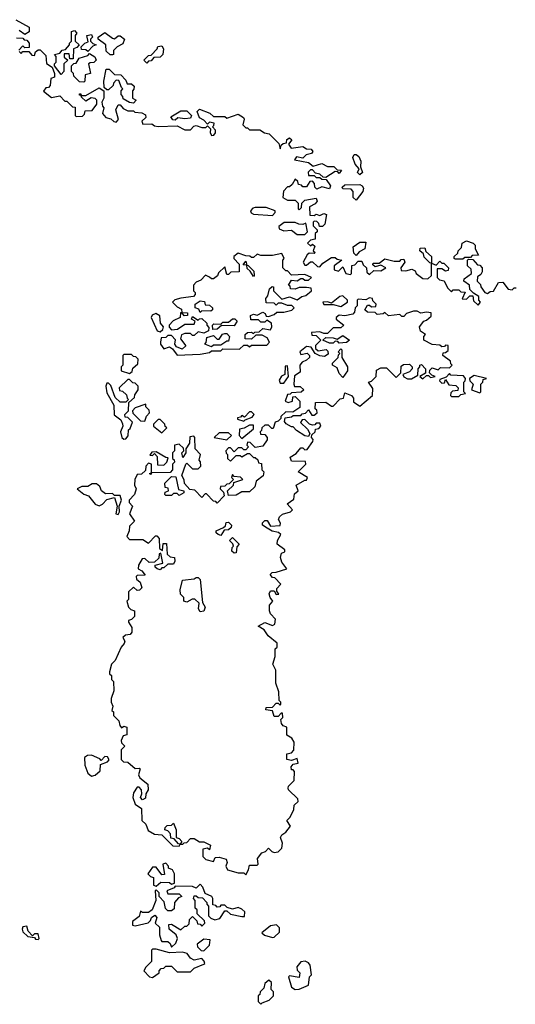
# Model space of a CAD drawing. Extents: x 2604950 to 2749250, y 940531 to 1028284.
# Tile 141 of 220: x 2664308 to 2666911, y 989350 to 994518. Entities that reach past the tile are written whole.
import ezdxf

# ---------------------------------------------------------------- set-up
doc = ezdxf.new("R2010")
doc.units = 0

msp = doc.modelspace()

# ---------------------------------------------------------------- linework, layer by layer
at = {"layer": '0CON05XD'}
for points in [[(2664287.5, 994517.5), (2664358.3, 994478.3), (2664357, 994453), (2664335, 994440), (2664305, 994460)], [(2664525, 994230), (2664490, 994275), (2664490, 994285), (2664500, 994295), (2664500, 994325), (2664490, 994335), (2664518.3, 994341.7), (2664531.7, 994358.3), (2664548.3, 994361.7), (2664570, 994385), (2664570, 994395), (2664580, 994405), (2664580, 994455), (2664595, 994460), (2664607.5, 994447.5), (2664600, 994435), (2664600, 994405), (2664620, 994385), (2664608.3, 994371.7), (2664590, 994365), (2664588.3, 994311.7), (2664571.7, 994311.7), (2664568.3, 994338.3), (2664541.7, 994338.3), (2664541.7, 994321.7), (2664560, 994305), (2664540, 994285), (2664540, 994245), (2664525, 994230)], [(2664665, 994350), (2664655, 994360), (2664631.7, 994361.7), (2664630, 994375), (2664650, 994395), (2664668.3, 994401.7), (2664660, 994435), (2664685, 994440), (2664690, 994425), (2664680, 994415), (2664680, 994405), (2664691.7, 994391.7), (2664710, 994385), (2664691.7, 994378.3), (2664665, 994350)], [(2664795, 994332.5), (2664783, 994333), (2664761.7, 994351.7), (2664760, 994385), (2664720, 994415), (2664720, 994425), (2664755, 994450), (2664795, 994420), (2664805, 994417.5), (2664825, 994432.5), (2664835, 994432.5), (2664857.5, 994415), (2664849.3, 994390.7), (2664820, 994375), (2664800, 994355), (2664800, 994335), (2664795, 994332.5)], [(2664291.7, 994421.7), (2664325, 994420), (2664331.7, 994411.7), (2664345, 994410), (2664357.5, 994395), (2664358.3, 994371.7), (2664335, 994370), (2664325, 994380), (2664303, 994357)], [(2664305, 994350), (2664315, 994340), (2664325, 994350), (2664355, 994350), (2664371.7, 994331.7), (2664385, 994330), (2664391.7, 994348.3), (2664405, 994360), (2664415, 994360), (2664445, 994330), (2664448.3, 994288.3), (2664478.3, 994268.3), (2664490, 994235), (2664490, 994215), (2664471.7, 994208.3), (2664468.3, 994171.7), (2664458.3, 994161.7), (2664445, 994160), (2664433, 994143), (2664475, 994110), (2664518.3, 994118.3), (2664545, 994090), (2664555, 994090), (2664585, 994060), (2664598.3, 994058.3), (2664600, 994015), (2664605, 994010), (2664638.3, 994011.7), (2664648.3, 994021.7), (2664651.7, 994038.3), (2664688.3, 994041.7), (2664713.3, 994075), (2664712.5, 994095), (2664703.6, 994103.6), (2664683, 994107), (2664655, 994090), (2664631.7, 994111.7), (2664630, 994120), (2664621.7, 994121.7), (2664621.7, 994128.3), (2664628.3, 994128.3), (2664630, 994120), (2664655, 994120), (2664725, 994160), (2664750, 994145), (2664750, 994105), (2664740, 994085), (2664743, 994063), (2664750, 994055), (2664742.5, 994025), (2664760, 994005), (2664787, 993997), (2664803, 993983), (2664815, 993980), (2664827, 993993), (2664812.5, 994045), (2664825, 994070), (2664835, 994070), (2664851.7, 994051.7), (2664875, 994040), (2664905, 994040), (2664912.5, 994032.5), (2664949.3, 994029.3), (2664968.3, 994018.3), (2664970, 994005), (2664950, 993985), (2664955, 993970), (2665001.7, 993971.7), (2665015, 993960), (2665035, 993957.5), (2665135, 993960), (2665175, 993940), (2665205, 993940), (2665221.7, 993958.3), (2665235, 993962.5), (2665265, 993952.5), (2665285, 993952.5), (2665295, 993960), (2665310, 993945), (2665307.5, 993925), (2665315, 993910), (2665328.3, 993911.7), (2665337, 993923), (2665337, 993937), (2665320, 993955), (2665328.3, 993961.7), (2665330, 993975), (2665305, 993980), (2665295, 993970), (2665275, 993990), (2665251.7, 994001.7), (2665240, 994035), (2665252.5, 994047.5), (2665307, 994027), (2665325, 994010), (2665385, 994010), (2665395, 994000), (2665455, 994022.5), (2665482.5, 994005), (2665487.5, 993995), (2665480, 993965), (2665495, 993950), (2665505, 993950), (2665515, 993940), (2665569.3, 993939.3), (2665593, 993923), (2665618.3, 993918.3), (2665668.3, 993868.3), (2665675, 993840), (2665681.7, 993858.3), (2665691.7, 993868.3), (2665708.3, 993871.7), (2665711.7, 993888.3), (2665725, 993897.5), (2665737.5, 993887.5), (2665720, 993865), (2665733, 993843), (2665795, 993852.5), (2665815, 993840), (2665838.3, 993838.3), (2665847.5, 993825), (2665840, 993815), (2665811.7, 993808.3), (2665795, 993790), (2665762.5, 993797.5), (2665751.7, 993781.7), (2665825, 993767.5), (2665848.3, 993748.3), (2665895, 993762.5), (2665925, 993746.7), (2665957, 993747), (2665975, 993730), (2665998.3, 993728.3), (2665985, 993710), (2665978.3, 993718.3), (2665965, 993720), (2665915, 993690), (2665901.7, 993691.7), (2665885, 993707.5), (2665861.7, 993711.7), (2665845, 993730), (2665835, 993730), (2665823, 993717), (2665825, 993700), (2665855, 993700), (2665865, 993690), (2665885, 993690), (2665895, 993680), (2665918.3, 993678.3), (2665940, 993645), (2665935, 993630), (2665895, 993640), (2665868.3, 993628.3), (2665858.3, 993638.3), (2665857, 993657), (2665845, 993670), (2665831.7, 993668.3), (2665815, 993640), (2665795, 993640), (2665788.3, 993648.3), (2665771.7, 993651.7), (2665768.3, 993668.3), (2665755, 993680), (2665738.3, 993651.7), (2665725, 993640), (2665715, 993640), (2665692.5, 993617.5), (2665690, 993585), (2665715, 993570), (2665755, 993570), (2665770, 993555), (2665770, 993525), (2665775, 993520), (2665788.3, 993531.7), (2665790, 993555), (2665805, 993570), (2665865, 993580), (2665870, 993565), (2665859.3, 993550.7), (2665830, 993535), (2665831.7, 993491.7), (2665855, 993490), (2665865, 993497.5), (2665885, 993490), (2665905, 993500), (2665920, 993495), (2665910, 993445), (2665898.3, 993431.7), (2665881.7, 993431.7), (2665878.3, 993448.3), (2665868.3, 993458.3)], [(2664645, 994190), (2664621.7, 994191.7), (2664591.7, 994221.7), (2664590, 994235), (2664580, 994245), (2664580, 994275), (2664591.7, 994288.3), (2664605, 994290), (2664620, 994315), (2664665, 994330), (2664675, 994340), (2664703, 994323), (2664710, 994305), (2664697.5, 994292.5), (2664678.3, 994291.7), (2664670, 994285), (2664680, 994235), (2664651.7, 994228.3), (2664650, 994195), (2664645, 994190)], [(2664975, 994290), (2664960, 994305), (2664985, 994330), (2664998.3, 994331.7), (2665030, 994365), (2665033.6, 994376.4), (2665055, 994380), (2665062.5, 994365), (2665060, 994335), (2665045, 994320), (2665011.7, 994318.3), (2664998.3, 994301.7), (2664985, 994300), (2664975, 994290)], [(2664905, 994080), (2664885, 994082.5), (2664851.7, 994101.7), (2664850, 994115), (2664840, 994125), (2664840, 994145), (2664850, 994155), (2664841.7, 994161.7), (2664828.3, 994198.3), (2664815, 994200), (2664800, 994185), (2664798.3, 994171.7), (2664775, 994150), (2664765, 994150), (2664751.7, 994161.7), (2664750, 994195), (2664761.7, 994258.3), (2664778.3, 994258.3), (2664805, 994230), (2664838.3, 994228.3), (2664865, 994200), (2664871.7, 994181.7), (2664895, 994180), (2664908.3, 994168.3), (2664907.5, 994152.5), (2664900, 994145), (2664900, 994105), (2664920, 994095), (2664905, 994080)], [(2665125, 993990), (2665111.7, 993991.7), (2665101.7, 994008.3), (2665155, 994040), (2665185, 994040), (2665210, 994015), (2665205, 994000), (2665175, 993996.7), (2665138.3, 994001.7), (2665125, 993990)], [(2666095, 993702.5), (2666082.5, 993715), (2666090, 993735), (2666069.3, 993759.3), (2666057.5, 993795), (2666065, 993810), (2666075, 993810), (2666089.3, 993799.3), (2666100, 993775), (2666097.5, 993745), (2666107.5, 993715), (2666095, 993702.5)], [(2666075, 993570), (2666060, 993585), (2666060, 993615), (2666048.3, 993628.3), (2666005, 993630), (2666001.7, 993638.3), (2666015, 993650), (2666095, 993652.5), (2666106.4, 993646.4), (2666113, 993633), (2666110, 993615), (2666075, 993570)], [(2665635, 993490), (2665650, 993505), (2665650, 993515), (2665601.7, 993531.7), (2665545, 993532.5), (2665531.7, 993528.3), (2665520, 993515), (2665523.6, 993503.6), (2665535, 993496.7), (2665635, 993490)], [(2665805, 993390), (2665820, 993405), (2665810, 993450), (2665795, 993442.5), (2665773.6, 993443.6), (2665755, 993452.5), (2665697, 993453), (2665668.3, 993431.7), (2665670.7, 993420.7), (2665695, 993410), (2665735, 993412.5), (2665765, 993390), (2665805, 993390)], [(2665868.3, 993458.3), (2665855, 993460), (2665850, 993455), (2665850, 993435), (2665870, 993415), (2665870, 993405), (2665860, 993395), (2665860, 993365), (2665835, 993360), (2665820, 993345), (2665835, 993330), (2665845, 993340), (2665858.3, 993328.3), (2665850, 993305), (2665860, 993295), (2665855, 993290), (2665828.3, 993291.7), (2665817, 993283), (2665797.5, 993245), (2665805, 993230), (2665815, 993230), (2665835, 993247.5), (2665845, 993247.5), (2665871.7, 993221.7), (2665885, 993220), (2665900.7, 993239.3), (2665945, 993270), (2665965, 993270), (2665975, 993260), (2666000, 993255), (2665960, 993225), (2665960, 993205), (2665981.7, 993198.3), (2666005, 993220), (2666020, 993185), (2666045, 993180), (2666050, 993185), (2666051.7, 993228.3), (2666068.3, 993231.7), (2666085, 993250), (2666105, 993250), (2666111.7, 993231.7), (2666130, 993215), (2666131.7, 993191.7), (2666145, 993180), (2666168.3, 993201.7), (2666205, 993200), (2666230, 993215), (2666205, 993230), (2666175, 993220), (2666161.7, 993231.7), (2666165, 993240), (2666195, 993240), (2666225, 993262.5), (2666275, 993250), (2666305, 993250), (2666311.7, 993258.3), (2666325, 993260), (2666330, 993245), (2666310, 993215), (2666311.7, 993201.7), (2666335, 993200), (2666367.5, 993207.5), (2666385, 993200), (2666390, 993185), (2666425, 993160), (2666451.7, 993158.3), (2666470, 993175), (2666470, 993240), (2666461.7, 993241.7), (2666431.7, 993271.7), (2666428.3, 993288.3), (2666410, 993305), (2666411.7, 993318.3), (2666435, 993320), (2666441.7, 993301.7), (2666470, 993275), (2666470, 993240), (2666495, 993230), (2666515, 993250), (2666525, 993240), (2666535, 993240), (2666560, 993215), (2666558.3, 993201.7), (2666545, 993197.5), (2666525, 993210), (2666500, 993210), (2666500, 993165), (2666513, 993153), (2666536.4, 993146.4), (2666555, 993110), (2666575, 993090), (2666585, 993100), (2666615, 993100), (2666625, 993090), (2666648.3, 993088.3), (2666631.7, 993051.7), (2666655, 993050), (2666671.7, 993068.3), (2666688.3, 993068.3), (2666691.7, 993041.7), (2666715, 993020), (2666727.5, 993035), (2666720, 993045), (2666720, 993065), (2666691.7, 993081.7), (2666671.7, 993101.7), (2666670, 993125), (2666640, 993145), (2666641.7, 993158.3), (2666680, 993185), (2666678.3, 993208.3), (2666660, 993225), (2666660, 993255), (2666665, 993260), (2666688.3, 993258.3), (2666711.7, 993231.7), (2666725, 993230), (2666737.5, 993215), (2666737.5, 993195), (2666729.3, 993180.7), (2666711.7, 993168.3), (2666710, 993145), (2666728.3, 993128.3), (2666730, 993115), (2666750, 993085), (2666765, 993080), (2666778.3, 993091.7), (2666797, 993093), (2666821.7, 993138.3), (2666845, 993140), (2666873, 993103), (2666895, 993100), (2666905, 993110), (2666915, 993110)], [(2666075, 993280), (2666063, 993293), (2666060, 993325), (2666095, 993350), (2666125, 993350), (2666120, 993315), (2666090.7, 993299.3), (2666075, 993280)], [(2666635, 993260), (2666595, 993260), (2666590, 993265), (2666590, 993275), (2666608.3, 993291.7), (2666610, 993305), (2666628.3, 993321.7), (2666632.5, 993345), (2666655, 993357.5), (2666690, 993345), (2666700, 993335), (2666700, 993315), (2666718.3, 993281.7), (2666685, 993280), (2666675, 993270), (2666645, 993270), (2666635, 993260)], [(2665135, 992757.5), (2665255, 992762.5), (2665305, 992770), (2665315, 992780), (2665365, 992780), (2665375, 992790), (2665461.7, 992788.3), (2665485, 992810), (2665505, 992810), (2665515, 992800), (2665525, 992810), (2665605, 992810), (2665620, 992825), (2665608.3, 992848.3), (2665581.7, 992861.7), (2665548.3, 992861.7), (2665525, 992840), (2665491.7, 992841.7), (2665492.5, 992865), (2665503.8, 992876.2), (2665525, 992877.5), (2665535, 992870), (2665543, 992877), (2665565, 992880), (2665585, 992897.5), (2665625, 992890), (2665632.5, 992905), (2665630, 992925), (2665605, 992940), (2665595, 992930), (2665575, 992930), (2665561.7, 992941.7), (2665521.7, 992941.7), (2665520, 992965), (2665535, 992972.5), (2665555, 992967.5), (2665585, 992982.5), (2665596.4, 992976.4), (2665601.7, 992961.7), (2665615, 992960), (2665645, 992970), (2665658.3, 992981.7), (2665695, 992982.5), (2665737, 992993), (2665750, 993005), (2665737, 993017), (2665715, 993017.5), (2665685, 993030), (2665665, 993030), (2665655, 993020), (2665645, 993030), (2665601.7, 993031.7), (2665600, 993055), (2665611.7, 993068.3), (2665620, 993105), (2665633, 993117), (2665640, 993115), (2665640, 993095), (2665685, 993050), (2665725, 993062.5), (2665765, 993047.5), (2665790, 993065), (2665810.7, 993069.3), (2665840, 993095), (2665838.3, 993108.3), (2665815, 993112.5), (2665775, 993112.5), (2665755, 993102.5), (2665730, 993105), (2665728.3, 993118.3), (2665720, 993125), (2665735, 993150), (2665765, 993147.5), (2665785, 993160), (2665795, 993160), (2665805, 993150), (2665825, 993150), (2665840, 993165), (2665805, 993180), (2665735, 993177.5), (2665715, 993200), (2665705, 993200), (2665690, 993215), (2665690, 993255), (2665697.5, 993265), (2665685, 993290), (2665635, 993280), (2665575, 993280), (2665555, 993287.5), (2665535, 993270), (2665525, 993270), (2665517, 993277), (2665495, 993277.5), (2665455, 993292.5), (2665432.5, 993275), (2665432.5, 993265), (2665460, 993235), (2665460, 993195), (2665417.5, 993192.5), (2665405, 993180), (2665395, 993180), (2665385, 993220), (2665351.7, 993188.3), (2665346.4, 993173.6), (2665325, 993157.5), (2665315, 993157.5), (2665305, 993166.7), (2665283, 993177), (2665259.3, 993150.7), (2665235, 993140), (2665220, 993125), (2665220, 993095), (2665230, 993085), (2665230, 993075), (2665220, 993065), (2665153.6, 993056.4), (2665122.5, 993047.5), (2665110, 993035), (2665135, 993010), (2665158.3, 992998.3), (2665160, 992980), (2665188.3, 992978.3), (2665190, 992965), (2665172.5, 992962.5), (2665160, 992980), (2665151.7, 992978.3), (2665150, 992955), (2665113.3, 992936.7), (2665092.5, 992915), (2665093, 992903), (2665105, 992890), (2665137, 992893), (2665175, 992920), (2665225, 992920), (2665230, 992935), (2665210, 992945), (2665215, 992960), (2665245, 992940), (2665251.7, 992948.3), (2665265, 992950), (2665290, 992925), (2665290, 992915), (2665301.7, 992901.7), (2665300, 992885), (2665275, 992872.5), (2665245, 992880), (2665225, 992860), (2665215, 992860), (2665205, 992870), (2665175, 992870), (2665157, 992863), (2665153, 992843), (2665180, 992805), (2665161.7, 992788.3), (2665130.7, 992800.7), (2665122.5, 992815), (2665127, 992837), (2665105, 992860), (2665085, 992860), (2665075, 992850), (2665051.7, 992848.3), (2665047.5, 992825), (2665047.5, 992815), (2665065, 992790), (2665095, 992800), (2665110, 992790), (2665135, 992757.5)], [(2665535, 993170), (2665518.3, 993198.3), (2665501.7, 993211.7), (2665500, 993230), (2665481.7, 993231.7), (2665495, 993250), (2665500, 993230), (2665508.3, 993228.3), (2665537, 993197), (2665540, 993175), (2665535, 993170)], [(2665495, 990030), (2665510, 990055), (2665515, 990080), (2665555, 990080), (2665560, 990085), (2665557.5, 990115), (2665580, 990145), (2665598.3, 990151.7), (2665615, 990170), (2665631.7, 990151.7), (2665645, 990147.5), (2665665, 990150), (2665685, 990170), (2665687.5, 990195), (2665677.5, 990225), (2665685, 990240), (2665706.4, 990253.6), (2665730, 990285), (2665710, 990315), (2665728.3, 990331.7), (2665747, 990373), (2665750, 990395), (2665770, 990415), (2665768.3, 990428.3), (2665720, 990475), (2665717.5, 990485), (2665720, 990495), (2665750, 990525), (2665751.7, 990571.7), (2665745, 990580), (2665735, 990580), (2665733, 990597), (2665745, 990610), (2665770, 990615), (2665765, 990640), (2665735, 990630), (2665710, 990635), (2665710, 990665), (2665735, 990670), (2665747, 990683), (2665750, 990725), (2665736.4, 990746.4), (2665711.7, 990761.7), (2665710, 990805), (2665691.7, 990811.7), (2665683, 990823), (2665680, 990845), (2665690, 990855), (2665688.3, 990878.3), (2665681.7, 990878.3), (2665665, 990860), (2665645, 990860), (2665635, 990890), (2665600, 990895), (2665601.7, 990908.3), (2665635, 990910), (2665655, 990930), (2665665, 990930), (2665675, 990920), (2665680, 990925), (2665680, 990935), (2665670, 990945), (2665669.3, 990989.3), (2665652.5, 991035), (2665653, 991103), (2665637.5, 991135), (2665650, 991175), (2665650, 991215), (2665660, 991225), (2665660, 991245), (2665613.6, 991283.6), (2665592.5, 991315), (2665560, 991335), (2665595, 991353.3), (2665635, 991337.5), (2665647.5, 991345), (2665651.7, 991371.7), (2665625, 991400), (2665620, 991415), (2665620, 991445), (2665637.5, 991465), (2665622.5, 991485), (2665617.5, 991505), (2665625, 991520), (2665645, 991520), (2665655, 991500), (2665668.3, 991501.7), (2665658.3, 991518.3), (2665658.3, 991531.7), (2665680, 991555), (2665648.3, 991588.3), (2665635, 991590), (2665622.5, 991605), (2665633, 991617), (2665655, 991617.5), (2665710, 991635), (2665685, 991670), (2665677.5, 991695), (2665683, 991717), (2665700, 991725), (2665700, 991735), (2665660, 991765), (2665662.5, 991785), (2665680, 991815), (2665667, 991827), (2665633, 991833), (2665608.3, 991848.3), (2665582.5, 991865), (2665583, 991877), (2665595, 991890), (2665608.3, 991888.3), (2665625, 991860), (2665675, 991862.5), (2665677.5, 991875), (2665667.5, 991895), (2665671.7, 991908.3), (2665688.3, 991921.7), (2665730, 991935), (2665740, 991945), (2665713, 991977), (2665748.3, 992001.7), (2665751.7, 992028.3), (2665770, 992045), (2665760, 992075), (2665805, 992100), (2665815, 992100), (2665820, 992115), (2665770, 992145), (2665810, 992185), (2665808.3, 992198.3), (2665735, 992200), (2665728.3, 992221.7), (2665760, 992240), (2665785, 992270), (2665795, 992270), (2665805, 992260), (2665818.3, 992261.7), (2665847, 992303), (2665850, 992315), (2665840, 992325), (2665841.7, 992338.3), (2665860, 992355), (2665861.7, 992368.3), (2665878.3, 992371.7), (2665890, 992385), (2665885, 992400), (2665865, 992400), (2665858.3, 992391.7), (2665845, 992390), (2665830, 992395), (2665805, 992420), (2665791.7, 992418.3), (2665783, 992403), (2665819.3, 992369.3), (2665832.5, 992345), (2665825, 992330), (2665805, 992333.3), (2665761.7, 992361.7), (2665745, 992380), (2665735, 992380), (2665707, 992397), (2665698.3, 992408.3), (2665701.7, 992428.3), (2665735, 992432.5), (2665745, 992440), (2665785, 992440), (2665791.7, 992448.3), (2665808.3, 992451.7), (2665825, 992470), (2665841.7, 992441.7), (2665855, 992442.5), (2665870, 992455), (2665868.3, 992468.3), (2665860, 992475), (2665861.7, 992508.3), (2665915, 992510), (2665945, 992490), (2665955, 992490), (2665991.7, 992528.3), (2666008.3, 992531.7), (2666015, 992560), (2666050, 992545), (2666061.7, 992531.7), (2666061.7, 992511.7), (2666095, 992490), (2666160, 992545), (2666161.7, 992581.7), (2666140, 992615), (2666155, 992620), (2666180, 992645), (2666181.7, 992678.3), (2666205, 992690), (2666235, 992690), (2666285, 992640), (2666310, 992665), (2666311.7, 992698.3), (2666323, 992707), (2666355, 992710), (2666370, 992695), (2666370, 992685), (2666355, 992670), (2666320, 992655), (2666325, 992642.5), (2666345, 992633.3), (2666365, 992632.5), (2666398.3, 992651.7), (2666400, 992685), (2666410, 992695), (2666410, 992705), (2666418.3, 992708.3), (2666440, 992685), (2666438.3, 992661.7), (2666410, 992645), (2666425, 992632.5), (2666445, 992650), (2666455, 992650), (2666465, 992640), (2666490, 992645), (2666471.7, 992651.7), (2666460, 992665), (2666461.7, 992678.3), (2666475, 992690), (2666505, 992680), (2666518.3, 992691.7), (2666565, 992690), (2666580, 992705), (2666571.7, 992711.7), (2666570, 992725), (2666530, 992755), (2666531.7, 992768.3), (2666545, 992770), (2666558.3, 992781.7), (2666558.3, 992808.3), (2666545, 992810), (2666538.3, 992801.7), (2666525, 992800), (2666515, 992810), (2666475, 992812.5), (2666430, 992835), (2666430, 992855), (2666440, 992865), (2666412.5, 992882.5), (2666407.5, 992905), (2666430, 992935), (2666445, 992940), (2666469.3, 992960.7), (2666469.3, 992979.3), (2666445, 992982.5), (2666415, 992977.5), (2666395, 992987.5), (2666377, 992987), (2666340, 992975), (2666325, 992960), (2666315, 992960), (2666305, 992970), (2666245, 992962.5), (2666225, 992980), (2666216.7, 992973.3), (2666185, 992970), (2666175, 992980), (2666135, 992982.5), (2666120, 992995), (2666135, 993020), (2666145, 993020), (2666155, 993010), (2666178.3, 993011.7), (2666180, 993025), (2666162.5, 993042.5), (2666160, 993055), (2666145, 993057.5), (2666125, 993047.5), (2666085, 993050), (2666080, 993045), (2666080, 993015), (2666070, 993005), (2666067, 992983), (2666058.3, 992971.7), (2666015, 992963.3), (2665985, 992967.5), (2665970, 992955), (2665970, 992945), (2666010, 992915), (2665995, 992900), (2665955, 992900), (2665925, 992870), (2665905, 992870), (2665885, 992880), (2665840, 992875), (2665841.7, 992861.7), (2665865, 992860), (2665890, 992835), (2665861.7, 992808.3), (2665861.7, 992791.7), (2665875, 992780), (2665917, 992787), (2665927, 992777), (2665927.5, 992762.5), (2665909.3, 992750.7), (2665885, 992752.5), (2665860, 992765), (2665838.3, 992798.3), (2665815, 992802.5), (2665780, 992775), (2665785, 992760), (2665817, 992767), (2665830, 992755), (2665830, 992745), (2665815, 992730), (2665790.7, 992719.3), (2665780, 992705), (2665781.7, 992668.3), (2665751.7, 992648.3), (2665747.5, 992605), (2665751.7, 992591.7), (2665781.7, 992591.7), (2665800, 992575), (2665787, 992563), (2665735, 992560), (2665728.3, 992551.7), (2665715, 992550), (2665702.5, 992515), (2665718.3, 992508.3), (2665740, 992515), (2665741.7, 992538.3), (2665755, 992540), (2665780, 992515), (2665778.3, 992481.7), (2665741.7, 992458.3), (2665705, 992460), (2665680, 992435), (2665680, 992425), (2665665, 992410), (2665650, 992405), (2665638.3, 992371.7), (2665631.7, 992371.7), (2665615, 992390), (2665595, 992390), (2665580, 992375), (2665578.3, 992361.7), (2665570, 992355), (2665571.7, 992341.7), (2665595, 992340), (2665607.5, 992325), (2665607, 992313), (2665585, 992280), (2665545, 992272.5), (2665518.3, 992298.3), (2665505, 992300), (2665500, 992285), (2665510, 992275), (2665495, 992260), (2665485, 992260), (2665475, 992270), (2665455, 992270), (2665435, 992250), (2665415, 992270), (2665405, 992270), (2665390, 992255), (2665391.7, 992241.7), (2665400, 992235), (2665400, 992215), (2665415, 992200), (2665445, 992230), (2665465, 992230), (2665475, 992222.5), (2665505, 992240), (2665515, 992240), (2665535, 992220), (2665545, 992220), (2665558.3, 992208.3), (2665561.7, 992191.7), (2665578.3, 992188.3), (2665580, 992155), (2665590, 992145), (2665587, 992123), (2665550, 992095), (2665542.5, 992065), (2665515, 992040), (2665475, 992040), (2665445, 992022.5), (2665405, 992020), (2665400, 992045), (2665430, 992075), (2665431.7, 992088.3), (2665480, 992105), (2665467, 992117), (2665435, 992120), (2665425, 992130), (2665420, 992115), (2665430, 992105), (2665408.3, 992081.7), (2665395, 992080), (2665385, 992070), (2665361.7, 992068.3), (2665360, 992055), (2665378.3, 992038.3), (2665381.7, 992018.3), (2665345, 991980), (2665338.3, 991988.3), (2665325, 991990), (2665288.3, 992028.3), (2665281.7, 992028.3), (2665265, 992010), (2665228.3, 992048.3), (2665201.7, 992051.7), (2665173, 992083), (2665171.7, 992101.7), (2665160, 992125), (2665180, 992185), (2665185, 992190), (2665215, 992160), (2665245, 992160), (2665260, 992175), (2665257, 992197), (2665250, 992205), (2665257.5, 992235), (2665230, 992265), (2665227.5, 992325), (2665221.7, 992331.7), (2665201.7, 992328.3), (2665200, 992295), (2665180, 992265), (2665180, 992245), (2665165, 992220), (2665160, 992245), (2665170, 992255), (2665168.3, 992268.3), (2665145, 992290), (2665120, 992285), (2665120, 992255), (2665110, 992245), (2665110, 992215), (2665118.3, 992208.3), (2665120, 992195), (2665110, 992185), (2665110, 992155), (2665098.3, 992141.7), (2665000, 992140), (2664995, 992130), (2664990, 992135)], [(2665255, 992980), (2665248.3, 992998.3), (2665230, 993005), (2665230, 993025), (2665255, 993042.5), (2665278.3, 993038.3), (2665281.7, 993021.7), (2665305, 993020), (2665320, 993005), (2665320, 992995), (2665311.7, 992988.3), (2665265, 992990), (2665255, 992980)], [(2665995, 993012.5), (2666030, 993035), (2666030, 993045), (2666005, 993067.5), (2665990, 993065), (2665945, 993030), (2665925, 993037.5), (2665900, 993035), (2665905, 993022.5), (2665955, 993022.5), (2665995, 993012.5)], [(2665045, 992880), (2665058.8, 992891.2), (2665062.5, 992905), (2665047.5, 992925), (2665044, 992964), (2665023.6, 992976.4), (2665003.6, 992966.4), (2664997.5, 992955), (2665030, 992885), (2665045, 992880)], [(2665321.7, 992891.7), (2665320, 992915), (2665328.3, 992921.7), (2665365, 992920), (2665375, 992930), (2665405, 992930), (2665425, 992947.5), (2665437, 992947), (2665450, 992935), (2665435, 992910), (2665368.3, 992911.7), (2665345, 992893.3), (2665321.7, 992891.7)], [(2665315, 992800), (2665280, 992815), (2665287.5, 992822.5), (2665290, 992850), (2665325, 992860), (2665345, 992840), (2665355, 992840), (2665373.6, 992866.4), (2665385, 992870), (2665395, 992870), (2665410, 992855), (2665405, 992830), (2665395, 992830), (2665365, 992810), (2665325, 992810), (2665315, 992800)], [(2665985, 992820), (2665978.3, 992828.3), (2665965, 992830), (2665955, 992820), (2665935, 992820), (2665900, 992835), (2665915, 992850), (2665955, 992847.5), (2665975, 992840), (2666005, 992860), (2666040, 992835), (2666025, 992822.5), (2665985, 992820)], [(2666005, 992640), (2665985, 992660), (2665975, 992690), (2665950, 992705), (2665950, 992715), (2665980, 992745), (2665981.7, 992758.3), (2665990, 992765), (2665980, 992775), (2665995, 992790), (2666000, 992785), (2666000, 992745), (2666030, 992695), (2666030, 992675), (2666005, 992640)], [(2664885, 992660), (2664898.3, 992671.7), (2664901.7, 992688.3), (2664928.3, 992711.7), (2664930, 992735), (2664918.3, 992748.3), (2664905, 992750), (2664895, 992760), (2664855, 992760), (2664850, 992755), (2664850, 992705), (2664840, 992695), (2664840, 992675), (2664885, 992660)], [(2665695, 992610), (2665720, 992645), (2665715, 992700), (2665701.7, 992698.3), (2665700, 992655), (2665683.6, 992646.4), (2665670, 992625), (2665675, 992610), (2665695, 992610)], [(2664855, 992316.7), (2664865, 992317.5), (2664877, 992333), (2664880, 992365), (2664888.3, 992371.7), (2664900, 992405), (2664875, 992430), (2664861.7, 992431.7), (2664860, 992445), (2664880, 992465), (2664881.7, 992508.3), (2664910, 992535), (2664911.7, 992548.3), (2664930, 992575), (2664930, 992595), (2664915, 992610), (2664901.7, 992611.7), (2664885, 992630), (2664875, 992630), (2664830, 992585), (2664831.7, 992571.7), (2664848.3, 992568.3), (2664868.3, 992548.3), (2664871.7, 992531.7), (2664880, 992525), (2664865, 992510), (2664835, 992510), (2664810, 992535), (2664787, 992597), (2664775, 992610), (2664765, 992610), (2664760, 992595), (2664765, 992560), (2664802.5, 992495), (2664804.1, 992444.1), (2664838.3, 992418.3), (2664847, 992397), (2664850, 992385), (2664837.5, 992355), (2664843.8, 992325), (2664855, 992316.7)], [(2666615, 992540), (2666625, 992550), (2666650, 992555), (2666640, 992565), (2666640, 992615), (2666648.3, 992621.7), (2666650, 992635), (2666638.3, 992648.3), (2666572.5, 992652.5), (2666565, 992660), (2666548.3, 992641.7), (2666515, 992630), (2666513, 992623), (2666525, 992610), (2666538.3, 992611.7), (2666545, 992630), (2666561.7, 992601.7), (2666598.3, 992598.3), (2666610, 992585), (2666608.3, 992571.7), (2666581.7, 992568.3), (2666571.7, 992558.3), (2666570, 992545), (2666575, 992540), (2666615, 992540)], [(2666725, 992560), (2666730, 992565), (2666730, 992605), (2666740, 992615), (2666741.7, 992628.3), (2666760, 992635), (2666695, 992650), (2666670, 992635), (2666671.7, 992621.7), (2666690, 992605), (2666680, 992575), (2666725, 992560)], [(2664965, 992410), (2664973, 992437), (2664990, 992455), (2664988.3, 992468.3), (2664970, 992485), (2664970, 992500), (2664915, 992480), (2664900, 992465), (2664901.7, 992451.7), (2664941.7, 992411.7), (2664965, 992410)], [(2665055, 992350), (2665080, 992375), (2665071.7, 992381.7), (2665070, 992395), (2665045, 992420), (2665035, 992420), (2665010, 992395), (2665010, 992385), (2665055, 992350)], [(2665485, 992410), (2665491.7, 992418.3), (2665528.3, 992431.7), (2665540, 992445), (2665525, 992460), (2665515, 992460), (2665488.3, 992431.7), (2665475, 992440), (2665468.3, 992431.7), (2665451.7, 992428.3), (2665451.7, 992421.7), (2665485, 992410)], [(2665475, 992320), (2665535, 992370), (2665535, 992390), (2665515, 992390), (2665487, 992373), (2665461.7, 992368.3), (2665460, 992335), (2665475, 992320)], [(2665395, 992312.5), (2665420, 992335), (2665405, 992350), (2665355, 992350), (2665330, 992325), (2665395, 992312.5)], [(2665065, 992180), (2665080, 992195), (2665088.3, 992218.3), (2665075, 992220), (2665025, 992250), (2665001.7, 992248.3), (2664991.7, 992231.7), (2665005, 992230), (2665015, 992240), (2665030, 992225), (2665031.7, 992181.7), (2665065, 992180)], [(2664990, 992135), (2665000, 992140), (2665000, 992185), (2664985, 992190), (2664970, 992175), (2664968.3, 992151.7), (2664948.3, 992131.7), (2664925, 992130), (2664912.5, 992105), (2664910, 992075), (2664920, 992055), (2664910, 992025), (2664882.5, 991995), (2664883, 991983), (2664900, 991965), (2664884, 991924), (2664910, 991885), (2664885, 991860), (2664882.5, 991835), (2664870, 991805), (2664885, 991790), (2664955, 991790), (2664985, 991770), (2665021.7, 991808.3), (2665028.3, 991808.3), (2665040, 991795), (2665041.7, 991741.7), (2665058.3, 991731.7), (2665061.7, 991768.3), (2665078.3, 991768.3), (2665083, 991713), (2665098.3, 991698.3), (2665120, 991695), (2665122.5, 991675), (2665115, 991660), (2665085, 991660), (2665065, 991640), (2665055, 991640), (2665045, 991630), (2665030, 991635), (2665020, 991645), (2665020, 991655), (2665060, 991665), (2665048.3, 991718.3), (2665040, 991715), (2665038.3, 991691.7), (2665015, 991670), (2664988.3, 991668.3), (2664965, 991690), (2664951.7, 991688.3), (2664932.5, 991655), (2664930, 991635), (2664950, 991625), (2664967, 991603), (2664925, 991600), (2664920, 991595), (2664921.7, 991581.7), (2664940, 991565), (2664950, 991535), (2664937, 991523), (2664925, 991522.5), (2664905, 991540), (2664880, 991515), (2664880, 991475), (2664870, 991465), (2664880, 991435), (2664891.7, 991421.7), (2664910, 991415), (2664910, 991385), (2664895, 991370), (2664880, 991365), (2664880, 991355), (2664897, 991327), (2664897, 991303), (2664888.3, 991291.7), (2664863, 991287), (2664850, 991275), (2664860, 991255), (2664857, 991243), (2664840, 991225), (2664810, 991155), (2664790, 991135), (2664780, 991095), (2664780, 991085), (2664790, 991075), (2664790, 991055), (2664800, 991045), (2664802.5, 990995), (2664787.5, 990955), (2664787.5, 990935), (2664797.5, 990915), (2664792.5, 990892.5), (2664800, 990885), (2664800, 990865), (2664828.3, 990838.3), (2664833, 990813), (2664841.7, 990801.7), (2664855, 990810), (2664870, 990805), (2664870, 990765), (2664851.7, 990758.3), (2664840, 990735), (2664841.7, 990721.7), (2664860, 990705), (2664840, 990685), (2664840, 990635), (2664853, 990623), (2664875, 990620), (2664915, 990587.5), (2664935, 990590), (2664940, 990585), (2664932.5, 990555), (2664938.3, 990538.3), (2664980, 990505), (2664982.5, 990475), (2664970, 990455), (2664968.3, 990431.7), (2664953, 990423), (2664942.5, 990435), (2664950, 990455), (2664947.5, 990475), (2664935, 990490), (2664925, 990490), (2664905, 990460), (2664902.5, 990435), (2664915, 990400), (2664947, 990377), (2664950, 990315), (2664970, 990295), (2664981.7, 990261.7), (2665015, 990242.5), (2665055, 990240), (2665111.7, 990181.7), (2665145, 990180), (2665150, 990190), (2665141.7, 990191.7), (2665118.3, 990218.3), (2665101.7, 990221.7), (2665100, 990245), (2665085, 990260), (2665070, 990265), (2665071.7, 990278.3), (2665081.7, 990288.3), (2665105, 990290), (2665115, 990300), (2665130, 990265), (2665130, 990225), (2665145, 990220), (2665160, 990205), (2665150, 990190), (2665165, 990190), (2665171.7, 990198.3), (2665185, 990200), (2665205, 990220), (2665225, 990220), (2665252.5, 990202.5), (2665275, 990202.5), (2665310, 990185), (2665305, 990160), (2665295, 990170), (2665270, 990165), (2665270, 990125), (2665285, 990110), (2665325, 990100), (2665335, 990120), (2665355, 990122.5), (2665391.7, 990111.7), (2665397.5, 990095), (2665390, 990075), (2665400, 990055), (2665455, 990040), (2665485, 990040), (2665495, 990030)], [(2665145, 992020), (2665135, 992030), (2665115, 992030), (2665105, 992020), (2665075, 992020), (2665070, 992025), (2665071.7, 992038.3), (2665090, 992045), (2665088.3, 992058.3), (2665071.7, 992061.7), (2665070, 992085), (2665105, 992120), (2665128.3, 992118.3), (2665141.7, 992051.7), (2665170, 992045), (2665170, 992035), (2665145, 992020)], [(2664825, 991920), (2664832.5, 991935), (2664830, 991965), (2664843.3, 991995), (2664835, 992020), (2664805, 992020), (2664795, 992030), (2664758.3, 992028.3), (2664737.5, 992045), (2664728.3, 992068.3), (2664711.7, 992081.7), (2664688.3, 992081.7), (2664665, 992067.5), (2664635, 992067.5), (2664610, 992055), (2664645, 992026.7), (2664669.3, 992019.3), (2664704.3, 991974.3), (2664725, 991966.2), (2664742.5, 991975), (2664765, 992000), (2664805, 992010), (2664820, 991965), (2664812.5, 991925), (2664825, 991920)], [(2665365, 991810), (2665350, 991815), (2665340, 991825), (2665340, 991835), (2665378.3, 991851.7), (2665388.3, 991861.7), (2665391.7, 991878.3), (2665405, 991880), (2665420, 991865), (2665418.3, 991851.7), (2665405, 991840), (2665381.7, 991838.3), (2665365, 991810)], [(2665435, 991717.5), (2665421.7, 991728.3), (2665423, 991747), (2665430, 991755), (2665427, 991767), (2665410, 991785), (2665425, 991800), (2665460, 991765), (2665448.3, 991751.7), (2665445, 991720), (2665435, 991717.5)], [(2665255, 991410), (2665247.5, 991425), (2665250, 991455), (2665227, 991477), (2665213, 991477), (2665185, 991460), (2665170, 991465), (2665170, 991485), (2665153, 991503), (2665150, 991525), (2665163.3, 991576.7), (2665225, 991582.5), (2665235, 991590), (2665245, 991590), (2665255, 991580), (2665268.3, 991458.3), (2665282.5, 991435), (2665275, 991412.5), (2665255, 991410)], [(2664685, 990547.5), (2664705, 990552.5), (2664730, 990575), (2664731.7, 990608.3), (2664768.3, 990621.7), (2664777, 990633), (2664768.3, 990648.3), (2664755, 990650), (2664735, 990630), (2664728.3, 990638.3), (2664685, 990656.7), (2664663.6, 990656.4), (2664647.5, 990645), (2664650.8, 990605), (2664665, 990562.5), (2664685, 990547.5)], [(2665025, 989970), (2665048.3, 989991.7), (2665095, 989990), (2665105, 989980), (2665120, 989985), (2665120, 990035), (2665110, 990055), (2665090, 990065), (2665090, 990075), (2665075, 990090), (2665060, 990085), (2665068.3, 990031.7), (2665055, 990030), (2665025, 990070), (2665005, 990070), (2664980, 990035), (2664995, 990020), (2665010, 990015), (2665010, 989975), (2665025, 989970)], [(2665105, 989650), (2665128.3, 989671.7), (2665137.5, 989695), (2665130, 989715), (2665092.5, 989745), (2665091.7, 989768.3), (2665105, 989770), (2665155, 989740), (2665175, 989760), (2665185, 989760), (2665198.3, 989771.7), (2665200, 989795), (2665215, 989810), (2665238.3, 989788.3), (2665241.7, 989771.7), (2665255, 989770), (2665265, 989760), (2665280, 989775), (2665278.3, 989788.3), (2665240, 989825), (2665240, 989845), (2665230, 989855), (2665230, 989895), (2665220, 989905), (2665225, 989920), (2665235, 989920), (2665245, 989910), (2665268.3, 989908.3), (2665290, 989885), (2665290, 989875), (2665300, 989865), (2665300, 989815), (2665311.7, 989801.7), (2665333, 989793), (2665359.3, 989800.7), (2665385, 989840), (2665395, 989840), (2665415, 989822.5), (2665475, 989810), (2665488.3, 989811.7), (2665490, 989835), (2665475, 989850), (2665455, 989857.5), (2665425, 989850), (2665398.3, 989858.3), (2665385, 989870), (2665365, 989870), (2665358.3, 989861.7), (2665345, 989860), (2665338.3, 989868.3), (2665321.7, 989871.7), (2665322.5, 989905), (2665317.5, 989915), (2665281.7, 989931.7), (2665270, 989965), (2665255, 989980), (2665235, 989960), (2665215, 989967.5), (2665125, 989970), (2665118.3, 989961.7), (2665080, 989945), (2665085, 989930), (2665145, 989930), (2665160, 989915), (2665141.7, 989908.3), (2665120, 989885), (2665118.3, 989851.7), (2665105, 989840), (2665085, 989840), (2665073, 989853), (2665067, 989887), (2665040, 989915), (2665040, 989935), (2665025, 989950), (2665020, 989945), (2665022.5, 989895), (2665003.6, 989846.4), (2664985, 989832.5), (2664952.5, 989832.5), (2664941.7, 989838.3), (2664935, 989810), (2664900, 989785), (2664900, 989765), (2664915, 989762.5), (2664981.7, 989778.3), (2664995, 989790), (2665000, 989805), (2665017, 989817), (2665027.5, 989805), (2665020, 989775), (2665042.5, 989755), (2665042.5, 989715), (2665050, 989685), (2665055, 989680), (2665085, 989680), (2665098.3, 989668.3), (2665105, 989650)], [(2664405, 989690), (2664410, 989695), (2664405, 989720), (2664385, 989720), (2664375, 989710), (2664353, 989733), (2664345, 989760), (2664323.6, 989756.4), (2664320, 989745), (2664325, 989730), (2664350, 989705), (2664385, 989700), (2664391.7, 989691.7), (2664405, 989690)], [(2665635, 989700), (2665645, 989702.5), (2665671.7, 989728.3), (2665671.7, 989751.7), (2665657, 989767), (2665625, 989762.5), (2665580, 989725), (2665593, 989713), (2665635, 989700)], [(2665275, 989630), (2665305, 989660), (2665308.3, 989688.3), (2665275, 989692.5), (2665240, 989665), (2665241.7, 989651.7), (2665261.7, 989631.7), (2665275, 989630)], [(2665005, 989490), (2665040, 989515), (2665040, 989525), (2665051.7, 989538.3), (2665065, 989540), (2665075, 989550), (2665105, 989550), (2665135, 989520), (2665205, 989520), (2665225, 989540), (2665275, 989560), (2665280, 989565), (2665277, 989577), (2665265, 989590), (2665225, 989582.5), (2665205, 989592.5), (2665187, 989617), (2665163, 989623), (2665095, 989620), (2665025, 989640), (2665005, 989640), (2665000, 989635), (2665000, 989575), (2664970, 989545), (2664960, 989525), (2664990, 989495), (2665005, 989490)], [(2665755, 989427.5), (2665775, 989430), (2665825, 989450), (2665830, 989495), (2665840, 989505), (2665833.3, 989555), (2665825, 989567.5), (2665806.4, 989576.4), (2665785, 989572.5), (2665763, 989547), (2665765, 989530), (2665780, 989515), (2665775, 989490), (2665725, 989500), (2665720, 989495), (2665735, 989440), (2665755, 989427.5)], [(2665575, 989350), (2665581.7, 989358.3), (2665618.3, 989371.7), (2665640, 989395), (2665640, 989415), (2665628.3, 989428.3), (2665630, 989465), (2665617, 989477), (2665595, 989460), (2665590, 989435), (2665570, 989415), (2665568.3, 989401.7), (2665560, 989395), (2665560, 989365), (2665575, 989350)]]:
    msp.add_lwpolyline(points, dxfattribs=at)

doc.saveas('drawing.dxf')
